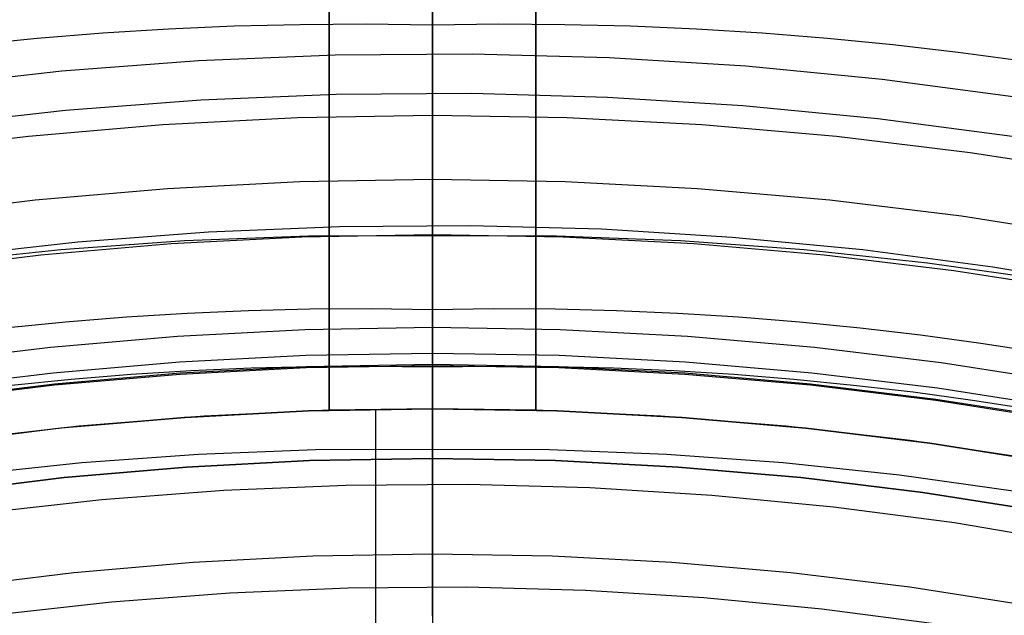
# Model space of a CAD drawing. Header units: millimetres. Extents: x 9001 to 10165, y -167 to 850.
# Tile 172 of 216: x 9577.77 to 9587.31, y 515.85 to 521.63. Entities that reach past the tile are written whole.
import ezdxf

# ---------------------------------------------------------------- set-up
doc = ezdxf.new("R2010")
doc.units = ezdxf.units.MM
for name, color, linetype in [('1', 7, 'Continuous'), ('COLOR EXT', 7, 'Continuous'), ('luz', 7, 'Continuous'), ('PLASTICO NEGRO', 7, 'Continuous')]:
    doc.layers.add(name, color=color, linetype=linetype)

msp = doc.modelspace()

# ---------------------------------------------------------------- linework, layer by layer
at = {"layer": '1', "color": 250, "true_color": 0x111111}
for p, q in [((9581.7702, 550.8384, 45.7922), (9581.7702, 509.9968, 45.7922)), ((9581.7702, 530.3418, 228.5255), (9581.7702, 500.012, 228.5255)), ((9581.7702, 525.8701, 98.6312), (9581.7702, 510.3231, 98.6312)), ((9581.7702, 521.5792, 223.9189), (9581.7702, 522.7892, 224.2434)), ((9578.5759, 521.5007, 223.9189), (9579.2122, 521.5401, 223.9189)), ((9579.2122, 521.5401, 223.9189), (9579.8499, 521.5677, 223.9189)), ((9579.8499, 521.5677, 223.9189), (9580.4889, 521.5835, 223.9189)), ((9580.4889, 521.5835, 223.9189), (9581.1291, 521.5874, 223.9189)), ((9581.1291, 521.5874, 223.9189), (9581.7702, 521.5792, 223.9189)), ((9581.7702, 521.5792, 223.9189), (9582.4114, 521.5874, 223.9189)), ((9581.7702, 521.5792, 223.9189), (9581.7702, 521.3783, 223.8723)), ((9582.4114, 521.5874, 223.9189), (9583.0515, 521.5835, 223.9189)), ((9583.0515, 521.5835, 223.9189), (9583.6905, 521.5677, 223.9189)), ((9583.6905, 521.5677, 223.9189), (9584.3283, 521.5401, 223.9189)), ((9584.3283, 521.5401, 223.9189), (9584.9646, 521.5007, 223.9189)), ((9577.308, 521.3872, 223.9189), (9577.9411, 521.4497, 223.9189)), ((9577.9411, 521.4497, 223.9189), (9578.5759, 521.5007, 223.9189)), ((9584.9646, 521.5007, 223.9189), (9585.5994, 521.4497, 223.9189)), ((9585.5994, 521.4497, 223.9189), (9586.2325, 521.3872, 223.9189)), ((9581.7702, 521.3783, 223.8723), (9581.7702, 521.176, 223.8325)), ((9586.2325, 521.3872, 223.9189), (9586.8639, 521.3133, 223.9189)), ((9586.8639, 521.3133, 223.9189), (9587.4933, 521.2281, 223.9189)), ((9581.7702, 521.176, 223.8325), (9581.7702, 520.9724, 223.7994)), ((9581.7702, 520.9724, 223.7994), (9581.7702, 520.7679, 223.7731)), ((9581.7702, 520.7679, 223.7731), (9581.7702, 520.5625, 223.7536)), ((9581.7702, 520.5625, 223.7536), (9581.7702, 520.3567, 223.741)), ((9581.7702, 520.3567, 223.741), (9581.7702, 520.1505, 223.7352)), ((9580.485, 520.059, 223.7348), (9581.7702, 520.0812, 223.7348)), ((9581.7702, 520.1505, 223.7352), (9581.7702, 519.9443, 223.7364)), ((9581.7702, 520.0812, 223.7348), (9583.0554, 520.059, 223.7348)), ((9577.9207, 519.8816, 223.7348), (9579.2014, 519.9924, 223.7348)), ((9579.2014, 519.9924, 223.7348), (9580.485, 520.059, 223.7348)), ((9583.0554, 520.059, 223.7348), (9584.3391, 519.9924, 223.7348)), ((9584.3391, 519.9924, 223.7348), (9585.6197, 519.8816, 223.7348)), ((9581.7702, 519.9443, 223.7364), (9581.7702, 519.7382, 223.7444)), ((9576.6447, 519.7267, 223.7348), (9577.9207, 519.8816, 223.7348)), ((9585.6197, 519.8816, 223.7348), (9586.8958, 519.7267, 223.7348)), ((9581.7702, 519.7382, 223.7444), (9581.7702, 519.5325, 223.7592)), ((9586.8958, 519.7267, 223.7348), (9588.1657, 519.5278, 223.7348)), ((9580.5682, 519.5288, 223.7592), (9579.367, 519.4836, 223.7592)), ((9581.7702, 519.5325, 223.7592), (9580.5682, 519.5288, 223.7592)), ((9581.7702, 519.5325, 223.7592), (9581.7702, 519.5052, 223.7621)), ((9582.9723, 519.5288, 223.7592), (9581.7702, 519.5325, 223.7592)), ((9584.1734, 519.4836, 223.7592), (9582.9723, 519.5288, 223.7592)), ((9579.367, 519.4836, 223.7592), (9578.1681, 519.3971, 223.7592)), ((9581.7702, 519.5052, 223.7621), (9581.7702, 519.478, 223.766)), ((9581.7702, 519.478, 223.766), (9581.7702, 519.451, 223.7708)), ((9581.7702, 519.451, 223.7708), (9581.7702, 519.4242, 223.7765)), ((9581.7702, 519.4242, 223.7765), (9581.7702, 519.3976, 223.7832)), ((9585.3724, 519.3971, 223.7592), (9584.1734, 519.4836, 223.7592)), ((9578.1681, 519.3971, 223.7592), (9576.9729, 519.2692, 223.7592)), ((9581.7702, 519.3976, 223.7832), (9581.7702, 519.3712, 223.7908)), ((9581.7702, 519.3712, 223.7908), (9581.7702, 519.3451, 223.7993)), ((9581.7702, 519.3451, 223.7993), (9581.7702, 519.3193, 223.8087)), ((9581.7702, 519.3193, 223.8087), (9581.7702, 519.2939, 223.819)), ((9586.5676, 519.2692, 223.7592), (9585.3724, 519.3971, 223.7592)), ((9581.7702, 519.2939, 223.819), (9581.7702, 519.2689, 223.8302)), ((9581.7702, 519.2689, 223.8302), (9581.7702, 519.2442, 223.8423)), ((9581.7702, 519.2442, 223.8423), (9581.7702, 519.22, 223.8552)), ((9587.7577, 519.1002, 223.7592), (9586.5676, 519.2692, 223.7592)), ((9581.7702, 519.22, 223.8552), (9581.7702, 519.1963, 223.8689)), ((9581.7702, 519.1963, 223.8689), (9581.7702, 519.173, 223.8835)), ((9581.7702, 519.173, 223.8835), (9581.7702, 519.1503, 223.8989)), ((9581.7702, 519.1503, 223.8989), (9581.7702, 519.1281, 223.915)), ((9581.7702, 519.1281, 223.915), (9581.7702, 519.1065, 223.9319)), ((9581.7702, 519.1065, 223.9319), (9581.7702, 519.0855, 223.9496)), ((9581.7702, 519.0855, 223.9496), (9581.7702, 519.0651, 223.968)), ((9581.7702, 519.0651, 223.968), (9581.7702, 519.0454, 223.987)), ((9581.7702, 519.0454, 223.987), (9581.7702, 519.0263, 224.0068)), ((9581.7702, 519.0263, 224.0068), (9581.7702, 519.008, 224.0272)), ((9581.7702, 519.008, 224.0272), (9581.7702, 518.9904, 224.0482)), ((9581.7702, 518.9904, 224.0482), (9581.7702, 518.9735, 224.0699)), ((9581.7702, 518.9735, 224.0699), (9581.7702, 518.9574, 224.0921)), ((9581.7702, 518.9574, 224.0921), (9581.7702, 518.942, 224.1148)), ((9581.7702, 518.942, 224.1148), (9581.7702, 518.9275, 224.1381)), ((9581.7702, 518.9275, 224.1381), (9581.7702, 518.9138, 224.1619)), ((9581.7702, 518.9138, 224.1619), (9581.7702, 518.9009, 224.1861)), ((9581.7702, 518.9009, 224.1861), (9581.7702, 518.8889, 224.2108)), ((9581.7702, 518.8889, 224.2108), (9581.7702, 518.8778, 224.2358)), ((9581.7702, 518.8778, 224.2358), (9581.7702, 518.8675, 224.2613)), ((9581.7702, 518.8675, 224.2613), (9581.7702, 518.8581, 224.2871)), ((9581.7702, 518.8581, 224.2871), (9581.7702, 518.8496, 224.3132)), ((9581.7702, 518.8496, 224.3132), (9581.7702, 518.8421, 224.3396)), ((9581.7702, 518.8421, 224.3396), (9581.7702, 518.8355, 224.3662)), ((9579.3947, 518.78, 224.5019), (9578.8037, 518.7435, 224.5019)), ((9579.9869, 518.8057, 224.5019), (9579.3947, 518.78, 224.5019)), ((9580.5803, 518.8204, 224.5019), (9579.9869, 518.8057, 224.5019)), ((9581.1748, 518.824, 224.5019), (9580.5803, 518.8204, 224.5019)), ((9581.7702, 518.8164, 224.5019), (9581.1748, 518.824, 224.5019)), ((9581.7702, 518.8355, 224.3662), (9581.7702, 518.8298, 224.393)), ((9581.7702, 518.8298, 224.393), (9581.7702, 518.825, 224.42)), ((9581.7702, 518.825, 224.42), (9581.7702, 518.8212, 224.4472)), ((9582.3657, 518.824, 224.5019), (9581.7702, 518.8164, 224.5019)), ((9581.7702, 518.8212, 224.4472), (9581.7702, 518.8183, 224.4745)), ((9581.7702, 518.8183, 224.4745), (9581.7702, 518.8164, 224.5019)), ((9581.7702, 518.6462, 227.75), (9581.7702, 518.8164, 224.5019)), ((9582.9601, 518.8204, 224.5019), (9582.3657, 518.824, 224.5019)), ((9583.5536, 518.8057, 224.5019), (9582.9601, 518.8204, 224.5019)), ((9584.1458, 518.78, 224.5019), (9583.5536, 518.8057, 224.5019)), ((9584.7367, 518.7435, 224.5019), (9584.1458, 518.78, 224.5019)), ((9578.2142, 518.6961, 224.5019), (9577.6263, 518.6381, 224.5019)), ((9578.8037, 518.7435, 224.5019), (9578.2142, 518.6961, 224.5019)), ((9585.3263, 518.6961, 224.5019), (9584.7367, 518.7435, 224.5019)), ((9585.9142, 518.6381, 224.5019), (9585.3263, 518.6961, 224.5019)), ((9578.0691, 518.4543, 227.75), (9579.3004, 518.5609, 227.75)), ((9579.3004, 518.5609, 227.75), (9580.5346, 518.6248, 227.75)), ((9580.5346, 518.6248, 227.75), (9581.7702, 518.6462, 227.75)), ((9581.7702, 518.6462, 227.75), (9583.0059, 518.6248, 227.75)), ((9581.7702, 518.6462, 227.75), (9581.7702, 517.3734, 227.75)), ((9583.0059, 518.6248, 227.75), (9584.2401, 518.5609, 227.75)), ((9584.2401, 518.5609, 227.75), (9585.4714, 518.4543, 227.75)), ((9586.5005, 518.5694, 224.5019), (9585.9142, 518.6381, 224.5019)), ((9587.085, 518.4903, 224.5019), (9586.5005, 518.5694, 224.5019)), ((9587.6676, 518.4007, 224.5019), (9587.085, 518.4903, 224.5019)), ((9576.8422, 518.3054, 227.75), (9578.0691, 518.4543, 227.75)), ((9585.4714, 518.4543, 227.75), (9586.6982, 518.3054, 227.75)), ((9580.5469, 518.2666, 225.2), (9581.7702, 518.2877, 225.2)), ((9581.7702, 518.2732, 224.3426), (9580.5474, 518.2521, 224.3426)), ((9581.7702, 518.2877, 225.2), (9581.7702, 517.3734, 225.2)), ((9581.7702, 518.2877, 225.2), (9581.7702, 518.2587, 223.4853)), ((9581.7702, 518.2877, 225.2), (9582.9935, 518.2666, 225.2)), ((9582.993, 518.2521, 224.3426), (9581.7702, 518.2732, 224.3426)), ((9586.6982, 518.3054, 227.75), (9587.9192, 518.1141, 227.75)), ((9578.1062, 518.0978, 225.2), (9579.3251, 518.2033, 225.2)), ((9579.3261, 518.1888, 224.3426), (9578.1077, 518.0834, 224.3426)), ((9578.8497, 518.1869, 223.4853), (9578.2694, 518.1403, 223.4853)), ((9579.4315, 518.2229, 223.4853), (9578.8497, 518.1869, 223.4853)), ((9579.3251, 518.2033, 225.2), (9580.5469, 518.2666, 225.2)), ((9580.5474, 518.2521, 224.3426), (9579.3261, 518.1888, 224.3426)), ((9580.0146, 518.2482, 223.4853), (9579.4315, 518.2229, 223.4853)), ((9580.5988, 518.2626, 223.4853), (9580.0146, 518.2482, 223.4853)), ((9581.1841, 518.2662, 223.4853), (9580.5988, 518.2626, 223.4853)), ((9581.7702, 518.2587, 223.4853), (9581.1841, 518.2662, 223.4853)), ((9582.3564, 518.2662, 223.4853), (9581.7702, 518.2587, 223.4853)), ((9581.7702, 518.2587, 223.4853), (9581.7702, 518.2578, 223.4577)), ((9581.7702, 518.2578, 223.4577), (9581.7702, 518.2559, 223.4302)), ((9581.7702, 518.2559, 223.4302), (9581.7702, 518.253, 223.4027)), ((9581.7702, 518.253, 223.4027), (9581.7702, 518.2492, 223.3754)), ((9581.7702, 518.2492, 223.3754), (9581.7702, 518.2445, 223.3482)), ((9581.7702, 518.2445, 223.3482), (9581.7702, 518.2389, 223.3213)), ((9581.7702, 518.2389, 223.3213), (9581.7702, 518.2323, 223.2945)), ((9581.7702, 518.2323, 223.2945), (9581.7702, 518.2247, 223.2679)), ((9581.7702, 518.2247, 223.2679), (9581.7702, 518.2163, 223.2417)), ((9581.7702, 518.2163, 223.2417), (9581.7702, 518.207, 223.2157)), ((9581.7702, 518.207, 223.2157), (9581.7702, 518.1968, 223.1901)), ((9581.7702, 518.1968, 223.1901), (9581.7702, 518.1857, 223.1649)), ((9581.7702, 518.1857, 223.1649), (9581.7702, 518.1737, 223.14)), ((9581.7702, 518.1737, 223.14), (9581.7702, 518.1609, 223.1156)), ((9582.9417, 518.2626, 223.4853), (9582.3564, 518.2662, 223.4853)), ((9583.5259, 518.2482, 223.4853), (9582.9417, 518.2626, 223.4853)), ((9584.2144, 518.1888, 224.3426), (9582.993, 518.2521, 224.3426)), ((9582.9935, 518.2666, 225.2), (9584.2154, 518.2033, 225.2)), ((9584.109, 518.2229, 223.4853), (9583.5259, 518.2482, 223.4853)), ((9584.6908, 518.1869, 223.4853), (9584.109, 518.2229, 223.4853)), ((9585.4328, 518.0834, 224.3426), (9584.2144, 518.1888, 224.3426)), ((9584.2154, 518.2033, 225.2), (9585.4343, 518.0978, 225.2)), ((9585.2711, 518.1403, 223.4853), (9584.6908, 518.1869, 223.4853)), ((9576.8916, 517.9503, 225.2), (9578.1062, 518.0978, 225.2)), ((9578.1077, 518.0834, 224.3426), (9576.8936, 517.936, 224.3426)), ((9578.2694, 518.1403, 223.4853), (9577.6905, 518.0831, 223.4853)), ((9581.7702, 518.1609, 223.1156), (9581.7702, 518.1473, 223.0916)), ((9581.7702, 518.1473, 223.0916), (9581.7702, 518.1328, 223.0681)), ((9581.7702, 518.1328, 223.0681), (9581.7702, 518.1175, 223.0452)), ((9581.7702, 518.1175, 223.0452), (9581.7702, 518.1015, 223.0227)), ((9581.7702, 518.1015, 223.0227), (9581.7702, 518.0847, 223.0009)), ((9581.7702, 518.0847, 223.0009), (9581.7702, 518.0671, 222.9796)), ((9585.85, 518.0831, 223.4853), (9585.2711, 518.1403, 223.4853)), ((9586.6469, 517.936, 224.3426), (9585.4328, 518.0834, 224.3426)), ((9585.4343, 518.0978, 225.2), (9586.6489, 517.9503, 225.2)), ((9586.4272, 518.0156, 223.4853), (9585.85, 518.0831, 223.4853)), ((9581.7702, 518.0671, 222.9796), (9581.7702, 518.0488, 222.959)), ((9581.7702, 518.0488, 222.959), (9581.7702, 518.0298, 222.9389)), ((9581.7702, 518.0298, 222.9389), (9581.7702, 518.0102, 222.9196)), ((9581.7702, 518.0102, 222.9196), (9581.7702, 517.9898, 222.901)), ((9581.7702, 517.9898, 222.901), (9581.7702, 517.9689, 222.883)), ((9587.0026, 517.9376, 223.4853), (9586.4272, 518.0156, 223.4853)), ((9581.7702, 517.9689, 222.883), (9581.7702, 517.9473, 222.8658)), ((9581.7702, 517.9473, 222.8658), (9581.7702, 517.9252, 222.8494)), ((9581.7702, 517.9252, 222.8494), (9581.7702, 517.9025, 222.8337)), ((9581.7702, 517.9025, 222.8337), (9581.7702, 517.8793, 222.8188)), ((9587.8552, 517.7467, 224.3426), (9586.6469, 517.936, 224.3426)), ((9586.6489, 517.9503, 225.2), (9587.8576, 517.761, 225.2)), ((9587.5762, 517.8495, 223.4853), (9587.0026, 517.9376, 223.4853)), ((9581.7702, 517.8793, 222.8188), (9581.7702, 517.8555, 222.8048)), ((9581.7702, 517.8555, 222.8048), (9581.7702, 517.8313, 222.7915)), ((9581.7702, 517.8313, 222.7915), (9581.7702, 517.8067, 222.7791)), ((9581.7702, 517.8067, 222.7791), (9581.7702, 517.7817, 222.7676)), ((9581.7702, 517.7817, 222.7676), (9581.7702, 517.7562, 222.7569)), ((9581.7702, 517.7562, 222.7569), (9581.7702, 517.7304, 222.7471)), ((9581.7702, 517.7304, 222.7471), (9581.7702, 517.7043, 222.7383)), ((9581.7702, 517.7043, 222.7383), (9581.7702, 517.6779, 222.7303)), ((9581.7702, 517.6779, 222.7303), (9581.7702, 517.6513, 222.7232)), ((9581.7702, 517.6513, 222.7232), (9581.7702, 517.6244, 222.7171)), ((9581.7702, 517.6244, 222.7171), (9581.7702, 517.5973, 222.7119)), ((9581.7702, 517.5973, 222.7119), (9581.7702, 517.57, 222.7076)), ((9581.7702, 517.57, 222.7076), (9581.7702, 517.5427, 222.7043)), ((9581.7702, 517.5427, 222.7043), (9581.7702, 517.5152, 222.7019)), ((9581.7702, 517.5152, 222.7019), (9581.7702, 517.4876, 222.7005)), ((9579.5028, 517.414, 222.7), (9578.3716, 517.3323, 222.7)), ((9580.6361, 517.4566, 222.7), (9579.5028, 517.414, 222.7)), ((9581.7702, 517.4601, 222.7), (9580.6361, 517.4566, 222.7)), ((9581.7702, 517.4876, 222.7005), (9581.7702, 517.4601, 222.7)), ((9581.7702, 517.4601, 222.7), (9581.7702, 503.6204, 222.7)), ((9582.9044, 517.4566, 222.7), (9581.7702, 517.4601, 222.7)), ((9584.0377, 517.414, 222.7), (9582.9044, 517.4566, 222.7)), ((9585.1689, 517.3323, 222.7), (9584.0377, 517.414, 222.7)), ((9578.3716, 517.3323, 222.7), (9577.2439, 517.2117, 222.7)), ((9580.5785, 517.3528, 225.2), (9579.3882, 517.2911, 225.2)), ((9580.5785, 517.3528, 227.75), (9579.3882, 517.2911, 227.75)), ((9579.3882, 517.2911, 226.475), (9580.5785, 517.3528, 226.475)), ((9581.7702, 517.3734, 225.2), (9580.5785, 517.3528, 225.2)), ((9581.7702, 517.3734, 227.75), (9580.5785, 517.3528, 227.75)), ((9580.5785, 517.3528, 226.475), (9581.7702, 517.3734, 226.475)), ((9581.7702, 517.3734, 227.75), (9581.7702, 517.3734, 225.2)), ((9582.962, 517.3528, 225.2), (9581.7702, 517.3734, 225.2)), ((9582.962, 517.3528, 227.75), (9581.7702, 517.3734, 227.75)), ((9581.7702, 517.3734, 226.475), (9582.962, 517.3528, 226.475)), ((9584.1523, 517.2911, 225.2), (9582.962, 517.3528, 225.2)), ((9584.1523, 517.2911, 227.75), (9582.962, 517.3528, 227.75)), ((9582.962, 517.3528, 226.475), (9584.1523, 517.2911, 226.475)), ((9586.2966, 517.2117, 222.7), (9585.1689, 517.3323, 222.7)), ((9579.3882, 517.2911, 225.2), (9578.2007, 517.1883, 225.2)), ((9579.3882, 517.2911, 227.75), (9578.2007, 517.1883, 227.75)), ((9578.2007, 517.1883, 226.475), (9579.3882, 517.2911, 226.475)), ((9585.3398, 517.1883, 225.2), (9584.1523, 517.2911, 225.2)), ((9585.3398, 517.1883, 227.75), (9584.1523, 517.2911, 227.75)), ((9584.1523, 517.2911, 226.475), (9585.3398, 517.1883, 226.475)), ((9578.2007, 517.1883, 225.2), (9577.0175, 517.0447, 225.2)), ((9578.2007, 517.1883, 227.75), (9577.0175, 517.0447, 227.75)), ((9577.0175, 517.0447, 226.475), (9578.2007, 517.1883, 226.475)), ((9586.523, 517.0447, 225.2), (9585.3398, 517.1883, 225.2)), ((9586.523, 517.0447, 227.75), (9585.3398, 517.1883, 227.75)), ((9585.3398, 517.1883, 226.475), (9586.523, 517.0447, 226.475)), ((9587.4194, 517.0522, 222.7), (9586.2966, 517.2117, 222.7)), ((9587.7006, 516.8603, 225.2), (9586.523, 517.0447, 225.2)), ((9587.7006, 516.8603, 227.75), (9586.523, 517.0447, 227.75)), ((9586.523, 517.0447, 226.475), (9587.7006, 516.8603, 226.475))]:
    msp.add_line(p, q, dxfattribs=at)
at = {"layer": 'COLOR EXT', "color": 30, "true_color": 0xff8d00}
for p, q in [((9580.7702, 517.8409, 21.2621), (9580.7702, 555.8393, 21.2621)), ((9580.7702, 555.8393, 25.2621), (9580.7702, 517.8409, 25.2621)), ((9580.7702, 517.8409, 23.2621), (9580.7702, 555.8393, 23.2621)), ((9581.7702, 517.8552, 25.2621), (9581.7702, 555.8462, 25.2621)), ((9582.7702, 555.8393, 21.2621), (9582.7702, 517.8409, 21.2621)), ((9582.7702, 517.8409, 25.2621), (9582.7702, 555.8393, 25.2621)), ((9582.7702, 517.8409, 23.2621), (9582.7702, 555.8393, 23.2621)), ((9581.7702, 521.6776, 16.3398), (9581.7702, 521.6283, 19.1621)), ((9581.7702, 515.8487, 19.1621), (9581.7702, 521.6283, 19.1621)), ((9580.5677, 517.8346, 25.4121), (9579.3666, 517.7726, 25.4121)), ((9579.3693, 517.7728, 29.5621), (9580.5691, 517.8346, 29.5621)), ((9580.7702, 517.8409, 21.2621), (9579.5575, 517.7852, 21.2621)), ((9581.7702, 517.8552, 25.4121), (9580.5677, 517.8346, 25.4121)), ((9580.5691, 517.8346, 29.5621), (9581.7702, 517.8552, 29.5621)), ((9581.7702, 517.8552, 25.2621), (9580.7702, 517.8409, 25.2621)), ((9580.7702, 517.8409, 25.2621), (9580.7702, 517.8409, 21.2621)), ((9581.2202, 515.3506, 29.5621), (9581.2202, 517.8509, 29.5621)), ((9582.7702, 517.8409, 25.2621), (9581.7702, 517.8552, 25.2621)), ((9581.7702, 517.8552, 25.2621), (9581.7702, 517.8552, 29.5621)), ((9581.7702, 517.8552, 29.5621), (9582.9783, 517.8344, 29.5621)), ((9582.9783, 517.8344, 25.4121), (9581.7702, 517.8552, 25.4121)), ((9583.983, 517.7852, 21.2621), (9582.7702, 517.8409, 21.2621)), ((9582.7702, 517.8409, 21.2621), (9582.7702, 517.8409, 25.2621)), ((9582.9783, 517.8344, 29.5621), (9584.1849, 517.7718, 29.5621)), ((9584.1849, 517.7718, 25.4121), (9582.9783, 517.8344, 25.4121)), ((9579.3666, 517.7726, 25.4121), (9578.1683, 517.6694, 25.4121)), ((9578.1724, 517.6698, 29.5621), (9579.3693, 517.7728, 29.5621)), ((9579.5575, 517.7852, 21.2621), (9578.3475, 517.6875, 21.2621)), ((9585.193, 517.6875, 21.2621), (9583.983, 517.7852, 21.2621)), ((9584.1849, 517.7718, 29.5621), (9585.3887, 517.6677, 29.5621)), ((9585.3887, 517.6677, 25.4121), (9584.1849, 517.7718, 25.4121)), ((9578.1683, 517.6694, 25.4121), (9576.9742, 517.5251, 25.4121)), ((9576.9797, 517.5258, 29.5621), (9578.1724, 517.6698, 29.5621)), ((9578.3475, 517.6875, 21.2621), (9577.1416, 517.5478, 21.2621)), ((9586.3989, 517.5478, 21.2621), (9585.193, 517.6875, 21.2621)), ((9585.3887, 517.6677, 29.5621), (9586.5881, 517.522, 29.5621)), ((9586.5881, 517.522, 25.4121), (9585.3887, 517.6677, 25.4121)), ((9587.5993, 517.3664, 21.2621), (9586.3989, 517.5478, 21.2621)), ((9586.5881, 517.522, 29.5621), (9587.7818, 517.3351, 29.5621)), ((9587.7818, 517.3351, 25.4121), (9586.5881, 517.522, 25.4121))]:
    msp.add_line(p, q, dxfattribs=at)
at = {"layer": 'luz', "color": 7, "true_color": 0xffffff}
for p, q in [((9581.7702, 521.8578, -17.296), (9581.7702, 515.4273, -16.0591)), ((9581.7702, 521.6985, -22.2812), (9581.7702, 521.6257, -22.2479)), ((9581.7702, 521.6257, -22.2479), (9581.7702, 521.5519, -22.2171)), ((9581.7702, 521.5519, -22.2171), (9581.7702, 521.477, -22.1889)), ((9581.7702, 521.477, -22.1889), (9581.7702, 521.4012, -22.1633)), ((9581.7702, 521.4012, -22.1633), (9581.7702, 521.3245, -22.1404)), ((9581.7702, 521.3245, -22.1404), (9581.7702, 521.2471, -22.1201)), ((9581.7702, 521.2471, -22.1201), (9581.7702, 521.1691, -22.1025)), ((9581.7702, 521.1691, -22.1025), (9581.7702, 521.0905, -22.0876)), ((9581.7702, 521.0905, -22.0876), (9581.7702, 521.0114, -22.0755)), ((9581.7702, 521.0114, -22.0755), (9581.7702, 520.932, -22.066)), ((9581.7702, 520.932, -22.066), (9581.7702, 520.8523, -22.0594)), ((9581.7702, 520.8523, -22.0594), (9581.7702, 520.7723, -22.0555)), ((9581.7702, 520.7723, -22.0555), (9581.7702, 520.6923, -22.0543)), ((9580.4637, 520.6765, -22.0543), (9579.1587, 520.6089, -22.0543)), ((9581.7702, 520.6991, -22.0543), (9580.4637, 520.6765, -22.0543)), ((9583.0768, 520.6765, -22.0543), (9581.7702, 520.6991, -22.0543)), ((9581.7702, 520.6923, -22.0543), (9581.7702, 520.6124, -22.0559)), ((9584.3818, 520.6089, -22.0543), (9583.0768, 520.6765, -22.0543)), ((9579.1587, 520.6089, -22.0543), (9577.8569, 520.4962, -22.0543)), ((9581.7702, 520.6124, -22.0559), (9581.7702, 520.5325, -22.0603)), ((9585.6836, 520.4962, -22.0543), (9584.3818, 520.6089, -22.0543)), ((9577.8569, 520.4962, -22.0543), (9576.5597, 520.3387, -22.0543)), ((9581.7702, 520.5325, -22.0603), (9581.7702, 520.4528, -22.0674)), ((9586.9808, 520.3387, -22.0543), (9585.6836, 520.4962, -22.0543)), ((9581.7702, 520.4528, -22.0674), (9581.7702, 520.3734, -22.0773)), ((9581.7702, 520.3734, -22.0773), (9581.7702, 520.2944, -22.0899)), ((9581.7702, 520.2944, -22.0899), (9581.7702, 520.2159, -22.1053)), ((9588.2718, 520.1365, -22.0543), (9586.9808, 520.3387, -22.0543)), ((9581.7702, 520.2159, -22.1053), (9581.7702, 520.1379, -22.1233)), ((9581.7702, 520.1379, -22.1233), (9581.7702, 520.0607, -22.1441)), ((9581.7702, 520.0607, -22.1441), (9581.7702, 519.9842, -22.1675)), ((9581.7702, 519.9842, -22.1675), (9581.7702, 519.9085, -22.1935)), ((9581.7702, 519.9085, -22.1935), (9581.7702, 519.8338, -22.2221)), ((9581.7702, 519.8338, -22.2221), (9581.7702, 519.7601, -22.2533)), ((9581.7702, 519.7601, -22.2533), (9581.7702, 519.6876, -22.287)), ((9581.7702, 519.6876, -22.287), (9581.7702, 519.6162, -22.3232)), ((9581.7702, 519.6162, -22.3232), (9581.7702, 519.5462, -22.3618)), ((9579.2383, 519.4587, -22.3618), (9580.5035, 519.5243, -22.3618)), ((9580.5035, 519.5243, -22.3618), (9581.7702, 519.5462, -22.3618)), ((9581.7702, 519.5462, -22.3618), (9581.7702, 519.4761, -22.4005)), ((9581.7702, 519.5462, -22.3618), (9583.037, 519.5243, -22.3618)), ((9583.037, 519.5243, -22.3618), (9584.3022, 519.4587, -22.3618)), ((9577.9761, 519.3495, -22.3618), (9579.2383, 519.4587, -22.3618)), ((9581.7702, 519.4761, -22.4005), (9581.7702, 519.4048, -22.4367)), ((9584.3022, 519.4587, -22.3618), (9585.5644, 519.3495, -22.3618)), ((9576.7184, 519.1968, -22.3618), (9577.9761, 519.3495, -22.3618)), ((9581.7702, 519.4048, -22.4367), (9581.7702, 519.3322, -22.4704)), ((9581.7702, 519.3322, -22.4704), (9581.7702, 519.2585, -22.5016)), ((9585.5644, 519.3495, -22.3618), (9586.8221, 519.1968, -22.3618)), ((9581.7702, 519.2585, -22.5016), (9581.7702, 519.1838, -22.5302)), ((9581.7702, 519.1838, -22.5302), (9581.7702, 519.1082, -22.5562)), ((9586.8221, 519.1968, -22.3618), (9588.0738, 519.0008, -22.3618)), ((9581.7702, 519.1082, -22.5562), (9581.7702, 519.0317, -22.5796)), ((9581.7702, 519.0317, -22.5796), (9581.7702, 518.9544, -22.6003)), ((9581.7702, 518.9544, -22.6003), (9581.7702, 518.8765, -22.6184)), ((9581.7702, 518.8765, -22.6184), (9581.7702, 518.7979, -22.6337)), ((9581.7702, 518.7979, -22.6337), (9581.7702, 518.7189, -22.6464)), ((9581.7702, 518.7189, -22.6464), (9581.7702, 518.6396, -22.6562)), ((9581.7702, 518.6396, -22.6562), (9581.7702, 518.5599, -22.6634)), ((9581.7702, 518.5599, -22.6634), (9581.7702, 518.48, -22.6678)), ((9581.7702, 518.48, -22.6678), (9581.7702, 518.4, -22.6694)), ((9580.5433, 518.3721, -22.6694), (9579.3178, 518.3086, -22.6694)), ((9581.7702, 518.3933, -22.6694), (9580.5433, 518.3721, -22.6694)), ((9581.7702, 518.4, -22.6694), (9581.7702, 518.32, -22.6682)), ((9582.9972, 518.3721, -22.6694), (9581.7702, 518.3933, -22.6694)), ((9584.2227, 518.3086, -22.6694), (9582.9972, 518.3721, -22.6694)), ((9579.3178, 518.3086, -22.6694), (9578.0952, 518.2028, -22.6694)), ((9581.7702, 518.32, -22.6682), (9581.7702, 518.2401, -22.6643)), ((9585.4452, 518.2028, -22.6694), (9584.2227, 518.3086, -22.6694)), ((9578.0952, 518.2028, -22.6694), (9576.8771, 518.0549, -22.6694)), ((9581.7702, 518.2401, -22.6643), (9581.7702, 518.1604, -22.6576)), ((9586.6634, 518.0549, -22.6694), (9585.4452, 518.2028, -22.6694)), ((9581.7702, 518.1604, -22.6576), (9581.7702, 518.0809, -22.6482)), ((9581.7702, 518.0809, -22.6482), (9581.7702, 518.0019, -22.636)), ((9581.7702, 518.0019, -22.636), (9581.7702, 517.9232, -22.6212)), ((9587.8758, 517.865, -22.6694), (9586.6634, 518.0549, -22.6694)), ((9581.7702, 517.9232, -22.6212), (9581.7702, 517.8452, -22.6036)), ((9581.7702, 517.8452, -22.6036), (9581.7702, 517.7678, -22.5833)), ((9581.7702, 517.7678, -22.5833), (9581.7702, 517.6912, -22.5603)), ((9581.7702, 517.6912, -22.5603), (9581.7702, 517.6154, -22.5347)), ((9581.7702, 517.6154, -22.5347), (9581.7702, 517.5405, -22.5066)), ((9581.7702, 517.5405, -22.5066), (9581.7702, 517.4666, -22.4758)), ((9581.7702, 517.4666, -22.4758), (9581.7702, 517.3939, -22.4425)), ((9581.7702, 517.3939, -22.4425), (9581.7702, 517.3223, -22.4067)), ((9581.7702, 517.3223, -22.4067), (9581.7702, 517.2521, -22.3685)), ((9581.7702, 517.2521, -22.3685), (9581.7702, 517.1831, -22.3279)), ((9581.7702, 517.1831, -22.3279), (9581.7702, 517.1157, -22.2849)), ((9581.7702, 517.1157, -22.2849), (9581.7702, 517.0497, -22.2396)), ((9581.7702, 517.0497, -22.2396), (9581.7702, 516.9854, -22.192)), ((9581.7702, 516.9854, -22.192), (9581.7702, 516.9228, -22.1422)), ((9581.7702, 516.9228, -22.1422), (9581.7702, 516.8619, -22.0904)), ((9581.7702, 516.8619, -22.0904), (9581.7702, 516.8028, -22.0364)), ((9581.7702, 516.8028, -22.0364), (9581.7702, 516.7456, -21.9804)), ((9581.7702, 516.7456, -21.9804), (9581.7702, 516.6904, -21.9225)), ((9581.7702, 516.6904, -21.9225), (9581.7702, 516.6373, -21.8627)), ((9581.7702, 516.6373, -21.8627), (9581.7702, 516.5862, -21.8012)), ((9581.7702, 516.5862, -21.8012), (9581.7702, 516.5373, -21.7378)), ((9581.7702, 516.5373, -21.7378), (9581.7702, 516.4906, -21.6729)), ((9581.7702, 516.4906, -21.6729), (9581.7702, 516.4462, -21.6063)), ((9579.4521, 516.3661, -21.6063), (9578.2965, 516.2661, -21.6063)), ((9580.6105, 516.4262, -21.6063), (9579.4521, 516.3661, -21.6063)), ((9581.7702, 516.4462, -21.6063), (9580.6105, 516.4262, -21.6063)), ((9581.7702, 516.4462, -21.6063), (9581.7702, 516.4018, -21.5398)), ((9582.93, 516.4262, -21.6063), (9581.7702, 516.4462, -21.6063)), ((9581.7702, 516.4018, -21.5398), (9581.7702, 516.3551, -21.4748)), ((9584.0883, 516.3661, -21.6063), (9582.93, 516.4262, -21.6063)), ((9585.2439, 516.2661, -21.6063), (9584.0883, 516.3661, -21.6063)), ((9578.2965, 516.2661, -21.6063), (9577.1451, 516.1263, -21.6063)), ((9581.7702, 516.3551, -21.4748), (9581.7702, 516.3062, -21.4115)), ((9581.7702, 516.3062, -21.4115), (9581.7702, 516.2551, -21.3499)), ((9586.3954, 516.1263, -21.6063), (9585.2439, 516.2661, -21.6063)), ((9581.7702, 516.2551, -21.3499), (9581.7702, 516.2019, -21.2902)), ((9581.7702, 516.2019, -21.2902), (9581.7702, 516.1467, -21.2322)), ((9581.7702, 516.1467, -21.2322), (9581.7702, 516.0896, -21.1763)), ((9581.7702, 516.0896, -21.1763), (9581.7702, 516.0305, -21.1223)), ((9587.5413, 515.9468, -21.6063), (9586.3954, 516.1263, -21.6063)), ((9581.7702, 516.0305, -21.1223), (9581.7702, 515.9696, -21.0704)), ((9581.7702, 515.9696, -21.0704), (9581.7702, 515.9069, -21.0207)), ((9581.7702, 515.9069, -21.0207), (9581.7702, 515.8426, -20.9731))]:
    msp.add_line(p, q, dxfattribs=at)
at = {"layer": 'PLASTICO NEGRO', "color": 254, "true_color": 0xcad1ee}
for p, q in [((9579.5016, 521.2297, 35.0621), (9578.1781, 521.1285, 35.0621)), ((9580.8278, 521.2851, 35.0621), (9579.5016, 521.2297, 35.0621)), ((9582.1552, 521.2947, 35.0621), (9580.8278, 521.2851, 35.0621)), ((9583.482, 521.2585, 35.0621), (9582.1552, 521.2947, 35.0621)), ((9584.8068, 521.1766, 35.0621), (9583.482, 521.2585, 35.0621)), ((9586.1281, 521.0489, 35.0621), (9584.8068, 521.1766, 35.0621)), ((9578.1781, 521.1285, 35.0621), (9576.8589, 520.9817, 35.0621)), ((9587.4441, 520.8757, 35.0621), (9586.1281, 521.0489, 35.0621)), ((9578.2136, 520.75, 33.5621), (9579.5241, 520.8502, 33.5621)), ((9579.5241, 520.8502, 33.5621), (9580.8371, 520.905, 33.5621)), ((9580.8371, 520.905, 33.5621), (9582.1513, 520.9146, 33.5621)), ((9582.1513, 520.9146, 33.5621), (9583.4651, 520.8787, 33.5621)), ((9583.4651, 520.8787, 33.5621), (9584.7768, 520.7976, 33.5621)), ((9576.9075, 520.6046, 33.5621), (9578.2136, 520.75, 33.5621)), ((9584.7768, 520.7976, 33.5621), (9586.085, 520.6712, 33.5621)), ((9586.085, 520.6712, 33.5621), (9587.388, 520.4997, 33.5621)), ((9579.5996, 519.5717, 34.4306), (9580.8685, 519.6247, 34.4306)), ((9580.8685, 519.6247, 34.4306), (9582.1385, 519.6339, 34.4306)), ((9582.1385, 519.6339, 34.4306), (9583.4081, 519.5993, 34.4306)), ((9578.3333, 519.4749, 34.4306), (9579.5996, 519.5717, 34.4306)), ((9583.4081, 519.5993, 34.4306), (9584.6757, 519.5209, 34.4306)), ((9584.6757, 519.5209, 34.4306), (9585.9398, 519.3987, 34.4306)), ((9577.0711, 519.3344, 34.4306), (9578.3333, 519.4749, 34.4306)), ((9585.9398, 519.3987, 34.4306), (9587.199, 519.233, 34.4306)), ((9587.199, 519.233, 34.4306), (9588.4517, 519.024, 34.4306)), ((9580.93, 517.1166, 30.1936), (9582.1134, 517.1252, 30.1936)), ((9582.1134, 517.1252, 30.1936), (9583.2964, 517.0929, 30.1936)), ((9578.5677, 516.977, 30.1936), (9579.7476, 517.0672, 30.1936)), ((9579.7476, 517.0672, 30.1936), (9580.93, 517.1166, 30.1936)), ((9583.2964, 517.0929, 30.1936), (9584.4775, 517.0198, 30.1936)), ((9577.3915, 516.8461, 30.1936), (9578.5677, 516.977, 30.1936)), ((9584.4775, 517.0198, 30.1936), (9585.6555, 516.906, 30.1936)), ((9585.6555, 516.906, 30.1936), (9586.8288, 516.7516, 30.1936)), ((9586.8288, 516.7516, 30.1936), (9587.996, 516.5568, 30.1936)), ((9579.8064, 516.0724, 31.3147), (9580.9545, 516.1203, 31.3147)), ((9580.9545, 516.1203, 31.3147), (9582.1034, 516.1287, 31.3147)), ((9582.1034, 516.1287, 31.3147), (9583.252, 516.0973, 31.3147)), ((9583.252, 516.0973, 31.3147), (9584.3988, 516.0264, 31.3147)), ((9577.5188, 515.8577, 31.3147), (9578.6608, 515.9848, 31.3147)), ((9578.6608, 515.9848, 31.3147), (9579.8064, 516.0724, 31.3147)), ((9584.3988, 516.0264, 31.3147), (9585.5425, 515.9159, 31.3147)), ((9585.5425, 515.9159, 31.3147), (9586.6817, 515.766, 31.3147))]:
    msp.add_line(p, q, dxfattribs=at)

doc.saveas('drawing.dxf')
